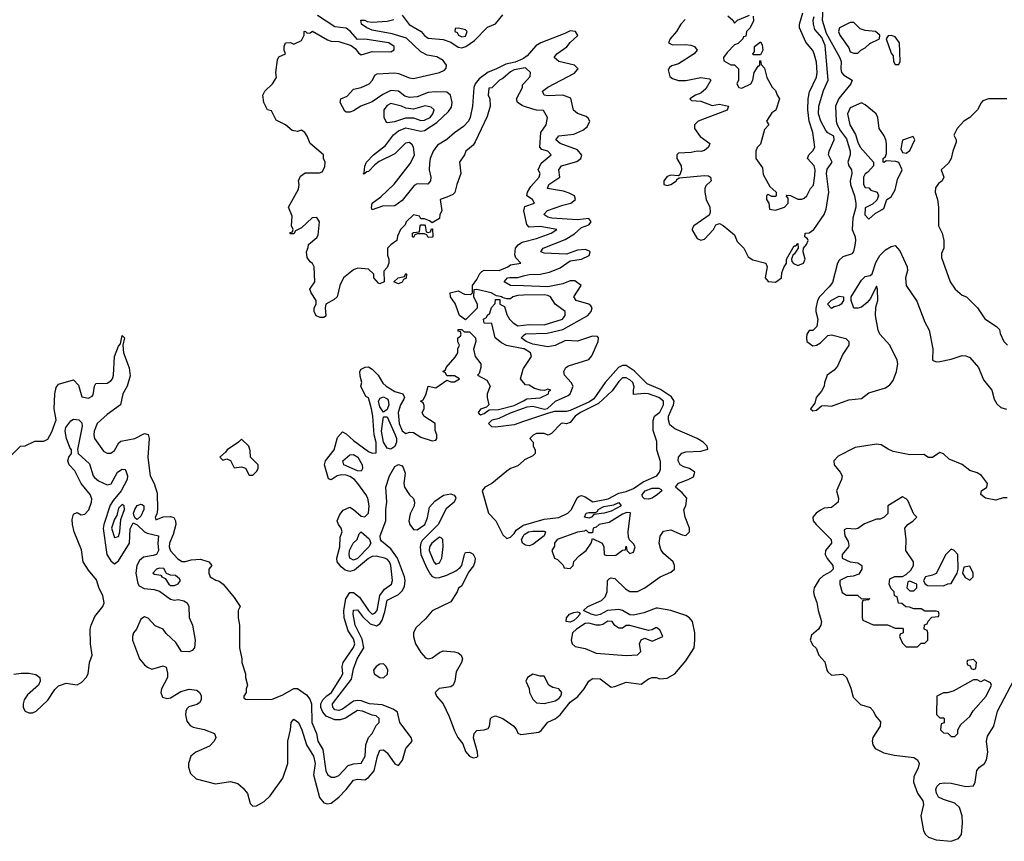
# Model space of a CAD drawing. Header units: inches. Extents: x 2601469 to 2753575, y 449403 to 582909.
# Tile 83 of 256: x 2667301 to 2672575, y 463813 to 468213. Entities that reach past the tile are written whole.
import ezdxf

# ---------------------------------------------------------------- set-up
doc = ezdxf.new("R2010")
doc.units = ezdxf.units.IN
doc.header["$MEASUREMENT"] = 0
doc.layers.add('C6466', color=7, linetype='Continuous')
doc.layers.add('C6476', color=7, linetype='Continuous')

msp = doc.modelspace()

# ---------------------------------------------------------------- linework, layer by layer
at = {"layer": 'C6466', "color": 4}
for points, elevation in [([(2670000, 467953.4), (2669950, 467944), (2669930, 467934), (2669890, 467899), (2669872, 467890), (2669830, 467848), (2669814, 467846), (2669811.3, 467810), (2669818.8, 467790), (2669820.7, 467750), (2669805.2, 467694.8), (2669741.4, 467558.6), (2669730, 467542), (2669691, 467509), (2669684.7, 467490), (2669658, 467450), (2669664.7, 467390), (2669642, 467330), (2669632, 467288), (2669622, 467278), (2669590, 467262), (2669554, 467250), (2669562, 467190), (2669551.3, 467170), (2669550.9, 467149.1), (2669510, 467126), (2669496.4, 467136.4), (2669470, 467146), (2669450, 467146), (2669442, 467162), (2669410, 467168), (2669372, 467130), (2669366, 467114), (2669342, 467090), (2669325.4, 467054.6), (2669322, 467030), (2669292, 467010), (2669272, 466990), (2669271.6, 466951.6), (2669278, 466930), (2669278, 466910), (2669270, 466886), (2669252.7, 466867.3), (2669254, 466810), (2669230, 466798), (2669223.1, 466803.1), (2669198, 466830), (2669198, 466850), (2669170, 466878), (2669110, 466882), (2669090, 466874), (2669036, 466830), (2669016, 466790), (2669002, 466730), (2668985.4, 466714.6), (2668942, 466690), (2668938, 466670), (2668942, 466630), (2668936.9, 466623.1), (2668930, 466618), (2668910, 466618), (2668890, 466628), (2668878, 466650), (2668878, 466670), (2668888.7, 466690), (2668888.7, 466710), (2668862, 466750), (2668855.3, 466770), (2668882, 466810), (2668879, 466890), (2668870, 466908), (2668856.4, 466916.4), (2668840.4, 466940.4), (2668838, 466970), (2668847.3, 466992.7), (2668848, 467010), (2668892.9, 467047.1), (2668900.2, 467059.8), (2668908, 467130), (2668893.2, 467153.2), (2668867.1, 467152.9), (2668810, 467098), (2668778, 467082), (2668770, 467066), (2668750, 467066), (2668750, 467074), (2668762, 467078), (2668766, 467090), (2668758, 467110), (2668760.4, 467160.4), (2668742, 467210), (2668794, 467306), (2668799, 467330), (2668794, 467350), (2668805.2, 467374.8), (2668830, 467394), (2668907.3, 467392.7), (2668922, 467398), (2668935.3, 467424.7), (2668938, 467450), (2668928, 467470), (2668928, 467490), (2668858, 467550), (2668842, 467590), (2668828, 467610), (2668810, 467622), (2668790, 467615.3), (2668760.4, 467620.4), (2668726, 467650), (2668675.3, 467675.3), (2668650, 467726), (2668628, 467730), (2668608.7, 467770), (2668604, 467810), (2668615.3, 467830), (2668655.3, 467870), (2668676.4, 467903.6), (2668674, 467930), (2668682, 467998), (2668690, 468014), (2668726, 468030), (2668718, 468050), (2668718, 468070), (2668726, 468090), (2668751.3, 468091.3), (2668770, 468082), (2668810, 468102), (2668826, 468130), (2668826, 468150), (2668830, 468152), (2668842, 468142), (2668856.4, 468143.6), (2668870, 468151.3), (2668950, 468104.7), (2668970, 468098), (2669010, 468096), (2669076, 468076), (2669098.8, 468058.8), (2669115.3, 468035.3), (2669130, 468026), (2669190, 468042.8), (2669290, 468042), (2669307.3, 468052.7), (2669308, 468070), (2669278, 468090), (2669150.9, 468109.1), (2669110, 468108), (2669073.2, 468150), (2669050, 468168.7), (2668990, 468175.3), (2668896.5, 468236.5)], 8), ([(2669350, 468237.3), (2669388.1, 468188.1), (2669451, 468151), (2669470, 468128), (2669490, 468113.7), (2669570, 468108), (2669610, 468092.6), (2669650, 468066.3), (2669670, 468062.3), (2669690.8, 468069.2), (2669737.2, 468102.8), (2669806.8, 468173.2), (2669850, 468190.6), (2669890, 468238.8)], 4), ([(2670000, 468006.3), (2669996.3, 468003.7), (2669954.5, 467985.5), (2669905, 467975), (2669852, 467948), (2669810, 467932.9), (2669762.8, 467897.2), (2669740.6, 467870), (2669733.8, 467850), (2669726.7, 467750), (2669714.9, 467690), (2669704.9, 467670), (2669678.1, 467641.9), (2669630, 467608.3), (2669590, 467571.1), (2669538.5, 467541.5), (2669516.5, 467510), (2669500.9, 467470), (2669496.2, 467443.8), (2669495.2, 467410), (2669503.1, 467370), (2669502.4, 467350), (2669486.7, 467333.3), (2669430, 467334.7), (2669414, 467326), (2669350, 467245.1), (2669310, 467216), (2669244.9, 467215.1), (2669190, 467195.3), (2669185.4, 467205.4), (2669190, 467230.4), (2669235.2, 467264.8), (2669308, 467332), (2669394.7, 467445.3), (2669415.8, 467490), (2669411, 467530), (2669403.9, 467543.9), (2669390, 467556.4), (2669367.6, 467552.4), (2669310, 467495.8), (2669226.8, 467453.2), (2669203.6, 467436.4), (2669170, 467400.9), (2669161.1, 467398.9), (2669145.2, 467385.2), (2669142, 467390), (2669146, 467394), (2669149.6, 467429.6), (2669158.4, 467450), (2669195.6, 467490), (2669260.7, 467539.3), (2669303.4, 467596.6), (2669330, 467618.5), (2669370, 467634), (2669450, 467616), (2669470, 467619.5), (2669536.4, 467663.6), (2669598.3, 467721.7), (2669614.3, 467745.7), (2669618, 467770), (2669608.7, 467808.7), (2669590, 467825.1), (2669530, 467827.2), (2669490, 467823.9), (2669430, 467800.8), (2669390, 467796.1), (2669364.6, 467804.6), (2669330, 467829.7), (2669290, 467833.5), (2669246.7, 467813.3), (2669190, 467773.7), (2669129.1, 467750.9), (2669090, 467725.1), (2669070, 467718.7), (2669050, 467718), (2669042.7, 467722.7), (2669017.2, 467770), (2669022, 467790), (2669055.4, 467804.6), (2669090, 467841), (2669130, 467850.4), (2669172.7, 467870), (2669191.1, 467888.9), (2669203.6, 467916.4), (2669216.2, 467923.8), (2669310, 467927.9), (2669330, 467924.7), (2669390, 467901.5), (2669410, 467899), (2669549.2, 467930), (2669576.5, 467943.5), (2669586.3, 467953.7), (2669588.2, 467970), (2669570, 467995.1), (2669535.3, 468015.3), (2669484, 468024), (2669450, 468040.4), (2669373.9, 468113.9), (2669297.2, 468137.2), (2669190, 468156.9), (2669161.2, 468170), (2669132.7, 468190), (2669129.4, 468210.6), (2669149.6, 468210.4), (2669163.1, 468203.1), (2669190, 468200.3), (2669270, 468205.3), (2669305.2, 468214.8)], 4), ([(2670000, 467750.9), (2669993.2, 467753.2), (2669968, 467770), (2669962, 467790), (2669994, 467850), (2669995.3, 467864.7), (2670000, 467870)], 8), ([(2670000, 466737.8), (2669970, 466737), (2669942, 466730), (2669930, 466718), (2669910, 466718), (2669886, 466726), (2669886, 466730), (2669855.3, 466735.3), (2669826, 466750), (2669750, 466768), (2669734, 466766), (2669732, 466730), (2669751.6, 466691.6), (2669751.6, 466668.4), (2669690, 466606), (2669658, 466630), (2669634, 466694), (2669608.7, 466730), (2669608, 466750), (2669650, 466762), (2669683.6, 466743.6), (2669718, 466742), (2669726, 466750), (2669726, 466790), (2669750, 466822), (2669765.2, 466854.8), (2669776, 466864), (2669790, 466871.3), (2669870, 466870.7), (2669915.3, 466890), (2669930, 466901), (2669986, 466910), (2669958, 466938), (2669954, 466954), (2669957.2, 466990), (2669971.8, 467008.2), (2669990, 467020.7), (2670000, 467023.2)], 8), ([(2670000, 466787.4), (2669930, 466789.8), (2669896, 466810), (2669914, 466830), (2669926.9, 466833.1), (2669970, 466832.8), (2670000, 466840.9)], 4), ([(2670000, 466450.8), (2669909.3, 466469.3), (2669882, 466482), (2669848, 466510), (2669830, 466586), (2669790, 466588), (2669786, 466610), (2669802, 466618), (2669806, 466630), (2669819, 466641), (2669828.4, 466671.6), (2669847.3, 466692.7), (2669850, 466714), (2669874, 466714), (2669874, 466690), (2669898, 466678), (2669910, 466634), (2669924.7, 466610), (2669944.7, 466590), (2669970, 466574), (2670000, 466577.2)], 8), ([(2667250, 465874), (2667306, 465930), (2667330, 465932), (2667383.1, 465956.9), (2667430, 465956), (2667452.7, 465967.3), (2667473.8, 466006.2), (2667497, 466070), (2667486, 466130), (2667489.3, 466210), (2667496, 466244), (2667510, 466261), (2667590, 466284.7), (2667616.4, 466256.4), (2667634.4, 466194.4), (2667670, 466187.2), (2667690, 466197.3), (2667695.1, 466204.9), (2667702.7, 466250), (2667710, 466264.7), (2667770, 466266), (2667790, 466279.3), (2667798, 466290), (2667803, 466310), (2667809.6, 466410), (2667830, 466464.7), (2667842, 466478), (2667850, 466522), (2667862, 466510), (2667854, 466470), (2667858, 466430), (2667888.5, 466348.5), (2667894, 466306), (2667876.4, 466250), (2667853.4, 466210), (2667842, 466150), (2667770, 466099.6), (2667716.3, 466050), (2667700.5, 466010), (2667698, 465990), (2667702, 465970), (2667750, 465902), (2667770, 465892), (2667790, 465891.3), (2667810, 465906), (2667832.7, 465947.3), (2667843.7, 465956.3), (2667918, 465970), (2667970, 465998), (2667990, 465991.3), (2667994, 465970), (2667988.5, 465868.5), (2668001, 465770), (2668021, 465730), (2668038.5, 465678.5), (2668038.8, 465590), (2668035.3, 465564.7), (2668027.3, 465550), (2668030, 465534), (2668069.2, 465550.8), (2668110, 465553.4), (2668127.7, 465547.7), (2668136.3, 465530), (2668137.1, 465510), (2668123.7, 465456.3), (2668103.8, 465410), (2668102.4, 465390), (2668108.8, 465368.8), (2668147.1, 465327.1), (2668170, 465312), (2668190, 465311.3), (2668220.2, 465319.8), (2668270, 465324.7), (2668314, 465310), (2668331, 465290), (2668314, 465270), (2668314, 465250), (2668322, 465230), (2668351.1, 465211.1), (2668370, 465206), (2668390.6, 465190.6), (2668450, 465118.8), (2668482, 465070), (2668471.6, 465048.4), (2668471.3, 465010), (2668478, 464970), (2668478, 464850), (2668491.3, 464790), (2668491.3, 464770), (2668510.9, 464710.9), (2668511.3, 464690), (2668522, 464650), (2668514, 464630), (2668514, 464610), (2668502, 464590), (2668502, 464582), (2668510, 464574), (2668650, 464572), (2668710, 464598), (2668770, 464631.3), (2668790, 464631.3), (2668838, 464598), (2668855.3, 464575.3), (2668864.7, 464550), (2668865.5, 464450), (2668890.7, 464390), (2668899.1, 464350), (2668924.4, 464304.4), (2668940.5, 464190), (2668950, 464171), (2668970, 464156), (2668990, 464156), (2669010, 464166), (2669060.9, 464219.1), (2669090, 464227.3), (2669130, 464231.3), (2669152.3, 464270), (2669156, 464330), (2669169, 464370), (2669188.7, 464390), (2669210, 464434), (2669226, 464450), (2669226, 464470), (2669210, 464486), (2669190, 464488), (2669138, 464510), (2669110, 464514.5), (2669047.1, 464472.9), (2669017.1, 464462.9), (2668990, 464462.9), (2668942.7, 464482.7), (2668924.8, 464504.8), (2668915.1, 464530), (2668915.1, 464550), (2668925.2, 464570), (2668947, 464593), (2668971.5, 464610), (2669022, 464690), (2669031.6, 464710), (2669029.4, 464750), (2669034.5, 464770), (2669090, 464850.8), (2669096.9, 464870), (2669090, 464897), (2669060.6, 464940.6), (2669039.8, 465010), (2669036.8, 465050), (2669048.2, 465111.8), (2669070, 465144.9), (2669090, 465146), (2669120.7, 465120.7), (2669170, 465048.7), (2669190, 465030.4), (2669204.4, 465035.6), (2669216.4, 465050), (2669229.8, 465130.3), (2669256.3, 465163.7), (2669292.7, 465190), (2669298, 465210), (2669289.5, 465290), (2669282, 465310), (2669270, 465323.7), (2669255.3, 465330), (2669210, 465340.7), (2669190, 465338), (2669170, 465327.6), (2669094.8, 465265.2), (2669070, 465257.4), (2669044.6, 465264.6), (2669022.8, 465282.8), (2669001.2, 465310), (2668999.3, 465330), (2669016.2, 465390), (2669017.2, 465442.8), (2669029, 465470), (2669024, 465490), (2669009.3, 465509.3), (2669002.7, 465530), (2669015.9, 465564.1), (2669034, 465586), (2669070, 465602.8), (2669090, 465591), (2669130, 465554.8), (2669150, 465551), (2669169, 465570), (2669174, 465610), (2669166, 465650), (2669155.1, 465670), (2669111.8, 465730), (2669094, 465750), (2669070, 465767.3), (2669050, 465774), (2669024.6, 465775.4), (2669001, 465770), (2668970, 465749), (2668954.6, 465754.6), (2668934.7, 465830), (2668939.7, 465850), (2668985.6, 465910), (2669004.4, 465975.6), (2669030, 466006), (2669050, 465996), (2669090, 465960.5), (2669170, 465901), (2669190, 465891.3), (2669210, 465894), (2669211.2, 465948.8), (2669200.5, 465990), (2669192.8, 466090), (2669185.2, 466130), (2669170, 466188), (2669155.3, 466195.3), (2669128, 466250), (2669134, 466270), (2669124.7, 466304.7), (2669124, 466330), (2669130, 466342), (2669152, 466352), (2669170, 466354), (2669190, 466342), (2669221, 466310), (2669246.8, 466266.8), (2669264.7, 466250), (2669310, 466222.8), (2669354, 466210), (2669362, 466190), (2669359.6, 466180.4), (2669342, 466150), (2669328.5, 466110), (2669334, 466050), (2669350, 466011.3), (2669370, 465998), (2669390, 466004.7), (2669410, 466002), (2669450, 465978), (2669510, 465958), (2669530, 465962), (2669535.3, 465970), (2669535.3, 465990), (2669527.3, 466012.7), (2669526, 466050), (2669466, 466090), (2669458, 466110), (2669468, 466130), (2669467.3, 466147.3), (2669462, 466162), (2669448, 466170), (2669462, 466178), (2669476.4, 466203.6), (2669489.2, 466250.8), (2669530, 466242), (2669590, 466282), (2669610, 466274), (2669630, 466274), (2669658, 466290), (2669630, 466306), (2669590, 466306), (2669582, 466322), (2669568, 466330), (2669582, 466338), (2669586, 466350), (2669634, 466406), (2669648, 466430), (2669648.7, 466451.3), (2669658, 466470), (2669648.4, 466488.4), (2669648, 466510), (2669662, 466518), (2669666, 466530), (2669662, 466542), (2669650, 466546), (2669650, 466554), (2669670, 466554), (2669682, 466542), (2669710, 466542), (2669742, 466510), (2669744.7, 466490), (2669731.6, 466448.4), (2669741, 466410), (2669772, 466370), (2669772, 466350), (2669762, 466318), (2669754, 466310), (2669803.6, 466283.6), (2669822, 466250), (2669804.7, 466210), (2669804.7, 466190), (2669814, 466150), (2669802, 466138), (2669770, 466128), (2669758, 466110), (2669762, 466102), (2669770, 466098), (2669790, 466104), (2669815.3, 466124.7), (2669866.2, 466126.2), (2669950, 466146.5), (2670000, 466172.6)], 8), ([(2670000, 466500.4), (2669986.6, 466510), (2670000, 466521.6)], 4), ([(2670000, 466270.3), (2669984, 466290), (2669998, 466342), (2670000, 466345.1)], 8), ([(2670000, 466061), (2669950, 466044), (2669850, 466031.1), (2669830, 466033.3), (2669811.6, 466050), (2669832.3, 466070), (2669870, 466080.2), (2669930, 466108.6), (2670000, 466133.7)], 4), ([(2667270, 464707.7), (2667310, 464713), (2667353, 464713), (2667387.3, 464707.3), (2667410, 464691.3), (2667411, 464670), (2667402.8, 464650), (2667342.8, 464597.2), (2667324.9, 464570), (2667319.1, 464550), (2667319.1, 464530), (2667330, 464511), (2667350, 464500.7), (2667370, 464500.7), (2667390, 464510.7), (2667451.7, 464568.3), (2667490, 464626), (2667510, 464646), (2667550, 464661), (2667610, 464652), (2667634.6, 464665.4), (2667658, 464690), (2667668, 464710), (2667676, 464770), (2667689.5, 464810), (2667681.3, 464870), (2667679.6, 464950), (2667683.6, 464970), (2667703.3, 465016.7), (2667747.3, 465070), (2667753.3, 465090), (2667746.6, 465130), (2667727.7, 465167.7), (2667713, 465213), (2667670, 465265.1), (2667641.7, 465310), (2667633.3, 465373.3), (2667593, 465470), (2667583.5, 465510), (2667582.6, 465537.4), (2667590, 465566), (2667610, 465574), (2667630, 465562), (2667650, 465564.9), (2667671, 465589), (2667686.6, 465630), (2667687.9, 465647.9), (2667678.7, 465670), (2667629.8, 465729.8), (2667597.5, 465797.5), (2667566, 465830), (2667559, 465850), (2667565.2, 465870), (2667579, 465890), (2667579, 465910), (2667570, 465922), (2667551.3, 465970), (2667545.1, 466010), (2667548.2, 466030), (2667574.9, 466065.1), (2667590, 466073.4), (2667618, 466070), (2667634.6, 466054.6), (2667636.4, 466036.4), (2667610.7, 465910.7), (2667614, 465890), (2667675.2, 465835.3), (2667695.8, 465770), (2667702.2, 465762.2), (2667723.4, 465743.4), (2667770, 465721.7), (2667792.2, 465727.8), (2667825.4, 465790), (2667850, 465806), (2667864, 465804), (2667870, 465798), (2667879.3, 465770), (2667876.4, 465750), (2667844.9, 465690), (2667801.6, 465638.4), (2667786.7, 465613.3), (2667752, 465510), (2667749.2, 465489.2), (2667768.3, 465348.3), (2667790, 465314.9), (2667810, 465299.3), (2667830, 465315.5), (2667889.7, 465410), (2667893.7, 465486.3), (2667910, 465518), (2667930, 465508.2), (2667970, 465470.4), (2667983.4, 465463.4), (2668044.7, 465450), (2668041.1, 465410), (2668045.7, 465370), (2668034.9, 465350), (2668016.9, 465343.1), (2667964.4, 465335.6), (2667942.3, 465317.7), (2667929.2, 465290.8), (2667922.7, 465250), (2667933.7, 465193.7), (2667941.6, 465181.6), (2667967.8, 465167.8), (2668022, 465162), (2668050, 465152), (2668110, 465110.3), (2668130, 465104.9), (2668150, 465108.5), (2668180.9, 465100.9), (2668198.8, 465090), (2668208, 465070), (2668210, 465012), (2668226.7, 464970), (2668241, 464890), (2668238, 464850), (2668225.4, 464834.6), (2668210, 464828.7), (2668168, 464830), (2668138.4, 464878.4), (2668085.6, 464925.6), (2668070, 464949), (2668027.6, 464967.6), (2667990, 465009), (2667970, 465016), (2667950, 465002), (2667926.8, 464950), (2667910.6, 464929.4), (2667904.9, 464910), (2667906, 464890), (2667943, 464790), (2667970, 464758), (2667985.1, 464745.1), (2668010, 464735.8), (2668070, 464753.4), (2668085.2, 464745.2), (2668093.4, 464713.4), (2668092.2, 464690), (2668061.6, 464630), (2668057.1, 464610), (2668065.5, 464585.5), (2668090, 464577.1), (2668110, 464581.6), (2668165.3, 464614.7), (2668210, 464628.5), (2668250, 464623), (2668264.9, 464610), (2668274, 464594), (2668273.4, 464570), (2668265.1, 464554.9), (2668250, 464545.1), (2668206.5, 464533.5), (2668197, 464523), (2668190.4, 464510), (2668188.7, 464490), (2668196.1, 464456.1), (2668213.7, 464433.7), (2668230, 464423.8), (2668290, 464412.7), (2668344.7, 464390), (2668351.3, 464370), (2668342.8, 464350), (2668317.7, 464322.3), (2668244.7, 464290), (2668218, 464270), (2668204.7, 464230), (2668204.7, 464210), (2668216.9, 464176.9), (2668247.5, 464147.5), (2668350, 464121.6), (2668430, 464133), (2668470, 464122.4), (2668498.6, 464098.6), (2668521.6, 464070), (2668535.3, 464015.3), (2668550, 464001), (2668570, 464002.8), (2668610, 464026.8), (2668643.2, 464056.8), (2668710, 464151), (2668738, 464230), (2668736.9, 464350), (2668751.8, 464410), (2668756, 464450), (2668770, 464466.8), (2668794.4, 464450), (2668813.4, 464410), (2668837.4, 464330), (2668875.2, 464270), (2668883.6, 464230), (2668876, 464170), (2668907.3, 464047.3), (2668930, 464018.8), (2668950, 464014), (2668970, 464017.3), (2669010, 464050.4), (2669049.6, 464090), (2669090, 464140.4), (2669110, 464146.4), (2669150, 464142), (2669170, 464154.9), (2669199.7, 464190), (2669217.7, 464270), (2669230, 464300.7), (2669250, 464303.8), (2669270, 464286.4), (2669310, 464227.3), (2669330, 464218.4), (2669351.9, 464248.1), (2669369.8, 464310.2), (2669404.2, 464350), (2669398.9, 464370), (2669336.8, 464450), (2669324.6, 464504.6), (2669301.1, 464521.1), (2669243.6, 464543.6), (2669175.3, 464550), (2669130, 464565.6), (2669110, 464567), (2669090, 464563.5), (2669030, 464521.4), (2669010, 464513.5), (2668990, 464517.4), (2668983.6, 464523.6), (2668978.3, 464530), (2668976.4, 464550), (2669078.2, 464681.8), (2669090, 464736), (2669108.5, 464790), (2669144.4, 464850), (2669136.3, 464896.3), (2669098.9, 464970), (2669088, 465030), (2669090, 465050.7), (2669110, 465052.7), (2669137.5, 465017.5), (2669178.7, 464978.7), (2669212.7, 464967.3), (2669230, 464978), (2669242.5, 464997.5), (2669257.4, 465042.6), (2669270, 465104.9), (2669330, 465135.3), (2669350, 465154.9), (2669362, 465178), (2669366, 465210), (2669362.7, 465230), (2669325.3, 465330), (2669290, 465378.7), (2669240.1, 465420.1), (2669234, 465430), (2669231.6, 465450), (2669262.6, 465530), (2669262.3, 465590), (2669268.2, 465630), (2669262.9, 465710), (2669283, 465770), (2669310, 465820.5), (2669330, 465830.6), (2669350, 465824), (2669356, 465816), (2669365.3, 465785.3), (2669359.5, 465730), (2669363.1, 465710), (2669388.5, 465668.5), (2669411.1, 465648.9), (2669416, 465630), (2669414, 465610), (2669392.7, 465567.3), (2669384.9, 465530), (2669390.4, 465510), (2669410, 465483.8), (2669430, 465481.6), (2669471, 465509), (2669485.4, 465545.4), (2669496.5, 465603.5), (2669524.5, 465635.5), (2669572.3, 465667.7), (2669610, 465674), (2669627.7, 465667.7), (2669636.1, 465656.1), (2669638, 465650), (2669627.7, 465630), (2669586.1, 465593.9), (2669542.3, 465510), (2669456.3, 465423.7), (2669450.3, 465410), (2669446.3, 465390), (2669450.2, 465350), (2669479.6, 465279.6), (2669501.5, 465241.5), (2669510, 465232.2), (2669530, 465224.4), (2669550, 465226), (2669590, 465239.3), (2669637.4, 465262.6), (2669661.3, 465278.7), (2669669.7, 465290.3), (2669683.6, 465350), (2669690, 465359.1), (2669710, 465361.6), (2669718, 465358), (2669730.3, 465350.3), (2669740.3, 465330), (2669739.5, 465310), (2669732, 465288), (2669706.2, 465253.8), (2669670, 465182), (2669651.1, 465168.9), (2669644.7, 465150), (2669610, 465095.3), (2669510, 465047.6), (2669474.6, 465005.4), (2669423.6, 464956.4), (2669411.5, 464930), (2669410.3, 464910), (2669421.3, 464870), (2669450, 464824), (2669475.5, 464795.5), (2669490, 464790.6), (2669510, 464794.9), (2669550, 464824.4), (2669570, 464833.7), (2669630, 464828.5), (2669650, 464822.4), (2669665.5, 464810), (2669673, 464790), (2669668.2, 464770), (2669638.9, 464721.1), (2669631.8, 464670), (2669623, 464650), (2669610, 464641.3), (2669548.2, 464631.8), (2669526.7, 464610), (2669534.4, 464590), (2669570.2, 464550), (2669602, 464482), (2669630, 464405.5), (2669649, 464370), (2669675.1, 464335.1), (2669690, 464293.4), (2669710, 464269), (2669730, 464259.5), (2669750, 464263.8), (2669754.7, 464270), (2669754.3, 464290), (2669732.1, 464367.9), (2669736, 464390), (2669750, 464406.8), (2669790, 464410.8), (2669810, 464418), (2669817.2, 464430), (2669824, 464470), (2669830, 464478), (2669850, 464484.7), (2669890, 464471.3), (2669947.3, 464430), (2669962.8, 464410), (2669970, 464392), (2669986, 464386), (2670000, 464387.8)], 4), ([(2670000, 465851.5), (2669970, 465824), (2669930.9, 465809.1), (2669910, 465795.3), (2669830.6, 465729.4), (2669792, 465710), (2669778, 465690), (2669812, 465570), (2669852, 465530), (2669890, 465454), (2669910, 465434), (2669930, 465442), (2669950, 465462), (2669960.1, 465479.9), (2669995.8, 465504.2), (2670000, 465505.4)], 8), ([(2670000, 465406.2), (2669994.7, 465410), (2669989.8, 465430), (2670000, 465449.1)], 4)]:
    msp.add_lwpolyline(points, dxfattribs=dict(at, elevation=elevation))
for points, elevation in [([(2669652, 468168), (2669634, 468166), (2669632, 468150), (2669644, 468144), (2669651.3, 468130), (2669670, 468120.7), (2669690, 468126), (2669699, 468150), (2669690, 468159)], 8), ([(2669290, 467764), (2669270, 467754), (2669251.3, 467730), (2669251.6, 467691.6), (2669264.7, 467664.7), (2669270, 467662), (2669310, 467668), (2669370, 467688), (2669410, 467687.3), (2669450, 467674), (2669470, 467675.5), (2669499.5, 467690), (2669515.1, 467710), (2669522, 467730), (2669504.7, 467744.7), (2669472.5, 467752.5), (2669410, 467734), (2669370, 467739), (2669346, 467750)], 8), ([(2669490, 467074), (2669502, 467078), (2669507.3, 467092.7), (2669512.7, 467092.7), (2669514, 467050), (2669510, 467048), (2669490, 467046), (2669482, 467062), (2669470, 467066), (2669430, 467066), (2669418, 467062), (2669410, 467046), (2669406, 467050), (2669406, 467070), (2669410, 467074), (2669442, 467078), (2669446, 467110), (2669450, 467114), (2669470, 467114), (2669474, 467110), (2669478, 467078)], 8), ([(2669330, 466798), (2669306, 466810), (2669328.7, 466831.3), (2669362, 466838), (2669370, 466854), (2669374, 466850), (2669371.6, 466828.4), (2669358, 466822), (2669350, 466808)], 8), ([(2669250, 466112.3), (2669230, 466140.5), (2669223.2, 466170), (2669233, 466187), (2669250, 466193.4), (2669270, 466182.6), (2669275, 466175), (2669279.2, 466150), (2669270, 466125.2)], 4), ([(2669290, 465913), (2669270, 465918), (2669249.9, 465949.9), (2669239.8, 466010), (2669250, 466086), (2669270, 466087.3), (2669313, 465990), (2669319.7, 465970), (2669319.2, 465950), (2669310, 465927.3)], 4), ([(2668490, 465966), (2668474, 465950), (2668412, 465910), (2668403.6, 465896.4), (2668374, 465870), (2668390, 465854), (2668410, 465862), (2668430, 465852), (2668450, 465814), (2668490, 465818), (2668511.3, 465811.3), (2668530, 465774), (2668550, 465774), (2668570, 465794), (2668578, 465810), (2668578, 465830), (2668538, 465870), (2668536.4, 465903.6), (2668528, 465930)], 12), ([(2669130, 465796), (2669110, 465798), (2669037.2, 465830), (2669032.3, 465850), (2669070, 465883), (2669090, 465884.4), (2669112, 465870), (2669136.5, 465830), (2669138.4, 465810)], 4), ([(2667850, 465617), (2667830, 465597.2), (2667821.6, 465558.4), (2667810, 465539), (2667794, 465490), (2667810, 465441), (2667830, 465444.7), (2667837, 465470), (2667843.7, 465536.3), (2667862, 465590), (2667861.2, 465610)], 8), ([(2667930, 465537.2), (2667921.5, 465541.5), (2667914.5, 465554.5), (2667911.8, 465570), (2667918, 465590), (2667930, 465612.4), (2667950, 465619.3), (2667957.3, 465617.3), (2667966.8, 465610), (2667966.4, 465590), (2667950, 465555.1)], 4), ([(2669090, 465319.7), (2669070, 465329.4), (2669066.2, 465350), (2669068.7, 465370), (2669087.8, 465410), (2669109.5, 465430), (2669120.2, 465459.8), (2669130, 465470.7), (2669173.4, 465433.4), (2669182.4, 465410), (2669172.2, 465390), (2669110, 465328.4)], 4), ([(2669550, 465441.2), (2669508.7, 465410), (2669497.1, 465390), (2669494.9, 465370), (2669519.1, 465310), (2669530, 465297.3), (2669550, 465304), (2669562.7, 465330), (2669569.3, 465390), (2669568.7, 465430), (2669559.3, 465439.3)], 8), ([(2668050, 465275.3), (2668034, 465270), (2668014, 465250), (2668023.6, 465243.6), (2668058, 465238), (2668062, 465230), (2668079.8, 465219.8), (2668101, 465190), (2668110, 465184), (2668130, 465182.8), (2668150, 465192), (2668162, 465210), (2668158, 465218), (2668136.5, 465236.5), (2668110, 465238), (2668087.3, 465247.3), (2668073.6, 465273.6)], 8), ([(2669250, 464762.9), (2669230, 464761.6), (2669210, 464749.4), (2669196.4, 464730), (2669199.3, 464710), (2669230, 464690.4), (2669250, 464688.5), (2669272.3, 464707.7), (2669273, 464730), (2669264.5, 464750)], 4)]:
    msp.add_lwpolyline(points, close=True, dxfattribs=dict(at, elevation=elevation))
at = {"layer": 'C6476', "color": 4}
for points, elevation in [([(2670865.7, 468214.3), (2670842, 468190), (2670819.1, 468150), (2670784.9, 468110), (2670777.3, 468090), (2670798.8, 468078.8), (2670870, 468081.1), (2670896.9, 468076.9), (2670916, 468070), (2670931, 468050), (2670913.4, 468030), (2670830, 467976.3), (2670794.4, 467965.6), (2670782.4, 467957.6), (2670774.4, 467945.6), (2670783.8, 467910), (2670797.7, 467897.7), (2670830, 467887), (2670870, 467887.2), (2670950, 467904), (2670996.7, 467896.7), (2671002.8, 467890), (2670976.2, 467843.8), (2670950, 467820.7), (2670921, 467810), (2670891.3, 467790), (2670900.7, 467780.7), (2670950, 467777.1), (2671010, 467753), (2671050, 467761.6), (2671098, 467750), (2671090, 467729.6), (2670936, 467670), (2670916, 467650), (2670916, 467630), (2670947.1, 467587.1), (2670998.8, 467550), (2670990.6, 467530), (2670970, 467512.7), (2670950, 467507), (2670930, 467509.4), (2670897.6, 467502.4), (2670830, 467499.3), (2670820.7, 467490), (2670820.7, 467470), (2670844, 467430), (2670846.8, 467410), (2670836.9, 467383.1), (2670830, 467378), (2670790, 467381.2), (2670770, 467372.7), (2670751, 467350), (2670752, 467330), (2670770, 467326), (2670790, 467331), (2670819, 467350), (2670822, 467358), (2670833.6, 467366.4), (2670970, 467379.1), (2670990, 467377.3), (2671001, 467370), (2671006, 467350), (2670976.9, 467323.1), (2670971, 467309), (2670970.8, 467290), (2670978.8, 467250), (2670997.3, 467210), (2670999.1, 467180.9), (2670994.4, 467165.6), (2670912, 467110), (2670902, 467090), (2670930, 467042), (2670950, 467032), (2670970, 467038), (2671018, 467090), (2671030, 467114), (2671050, 467122), (2671070, 467111.3), (2671130, 467062), (2671144.9, 467024.9), (2671181, 466990), (2671202.8, 466942.8), (2671227.9, 466927.9), (2671298, 466910), (2671304.9, 466890), (2671294.8, 466830), (2671310.7, 466810.7), (2671350, 466807.7), (2671381.2, 466830), (2671383.2, 466856.8), (2671393.6, 466886.4), (2671408.7, 466910), (2671408, 466930), (2671450, 467002), (2671458, 467002), (2671470, 467014), (2671472, 466990), (2671450, 466958), (2671443.6, 466956.4), (2671436, 466930), (2671438, 466918), (2671446.8, 466906.8), (2671470, 466897.3), (2671499.3, 466910), (2671509.5, 466930), (2671498, 466970), (2671499, 466990), (2671516, 467010), (2671524, 467030), (2671520.4, 467040.4), (2671506, 467050), (2671508, 467070), (2671530, 467071.3), (2671555.3, 467090), (2671610, 467170.7), (2671620.9, 467199.1), (2671635.3, 467290), (2671622.7, 467390), (2671627, 467413), (2671652.7, 467450), (2671634.5, 467490), (2671637.6, 467510), (2671663.7, 467570), (2671662, 467590), (2671630, 467606.6), (2671620.1, 467620.1), (2671593.3, 467670), (2671580.3, 467710), (2671581.4, 467750), (2671606, 467834), (2671632.3, 467890), (2671614.9, 468074.9), (2671598, 468118), (2671561.3, 468161.3), (2671553.6, 468190), (2671552, 468210), (2671557, 468230)], 4), ([(2671230, 468232), (2671232, 468208), (2671214, 468170), (2671194, 468150), (2671190, 468126), (2671178, 468122), (2671174, 468110), (2671150, 468086), (2671130, 468078), (2671090, 468038), (2671072, 468010), (2671072.7, 467992.7), (2671110, 467972), (2671130.9, 467970.9), (2671152, 467950), (2671152, 467890), (2671142, 467870), (2671154, 467850), (2671170, 467846), (2671218, 467870), (2671228, 467890), (2671235.3, 467930), (2671256.4, 467963.6), (2671266, 467970), (2671266, 467990), (2671270, 467994), (2671272.7, 467972.7), (2671290, 467954), (2671303.5, 467903.5), (2671331.6, 467851.6), (2671350, 467834), (2671358, 467810), (2671371, 467790), (2671350.9, 467729.1), (2671330, 467715.3), (2671302, 467670), (2671314, 467650), (2671290, 467626), (2671270, 467546), (2671251.6, 467528.4), (2671244.7, 467510), (2671244.7, 467470), (2671279.6, 467419.6), (2671283.6, 467383.6), (2671319.6, 467319.6), (2671354, 467290), (2671354, 467270), (2671350, 467266), (2671330, 467266), (2671310, 467278), (2671302, 467270), (2671302, 467250), (2671314, 467230), (2671318, 467198), (2671350, 467194), (2671398, 467210), (2671418, 467230), (2671418, 467258), (2671406, 467270), (2671410, 467274), (2671430, 467272), (2671470, 467251.3), (2671490, 467251.3), (2671503.1, 467256.9), (2671518, 467270), (2671538, 467310), (2671553.2, 467326.8), (2671560.2, 467379.8), (2671562.7, 467410), (2671556, 467430), (2671522, 467470), (2671528.7, 467490), (2671550, 467511), (2671560.9, 467530), (2671549.2, 467610), (2671529.2, 467670), (2671523.7, 467730), (2671525.2, 467790), (2671532.5, 467827.5), (2671570, 467904.7), (2671573.6, 467930), (2671570, 467986), (2671557.2, 468030), (2671550, 468048), (2671512.3, 468092.3), (2671479, 468170), (2671479, 468190), (2671497, 468250)], 8), ([(2671093.7, 468233.7), (2671122, 468210), (2671130, 468194), (2671146, 468210), (2671210, 468238)], 8), ([(2671602.8, 468270), (2671599.5, 468210), (2671620.6, 468140.6), (2671693.4, 468013.4), (2671701.5, 467990), (2671698.9, 467950), (2671702.6, 467930), (2671715.4, 467915.4), (2671760.7, 467890), (2671752.7, 467870), (2671688.5, 467791.5), (2671671.3, 467750), (2671674.9, 467670), (2671680.3, 467650), (2671697.3, 467617.3), (2671730, 467575.5), (2671750.2, 467510), (2671750.3, 467489.7), (2671738, 467450), (2671742.4, 467430), (2671756, 467410), (2671759.1, 467390), (2671749.2, 467350), (2671751.2, 467330), (2671772.3, 467270), (2671779.7, 467230), (2671779.7, 467210), (2671763.1, 467150), (2671761.1, 467090), (2671775.8, 467050), (2671778.4, 467030), (2671774.4, 467005.6), (2671767.3, 466972.7), (2671759.8, 466960.2), (2671710, 466942.9), (2671690, 466926), (2671681.3, 466910), (2671654.6, 466805.4), (2671638, 466782), (2671584.9, 466730), (2671574.8, 466710), (2671566.4, 466666.4), (2671566, 466650), (2671576, 466610), (2671571, 466570), (2671550, 466548.7), (2671530, 466548), (2671518, 466530), (2671516, 466510), (2671518, 466490), (2671550, 466467.3), (2671570, 466470.8), (2671590, 466482.8), (2671630, 466522.8), (2671650, 466525.5), (2671725.8, 466505.8), (2671742.8, 466490), (2671742, 466470), (2671710, 466421.2), (2671682.5, 466357.5), (2671664, 466336), (2671626, 466310), (2671611.6, 466268.4), (2671611.3, 466250), (2671596.8, 466223.2), (2671566.8, 466190), (2671559.8, 466160.2), (2671538, 466130), (2671550, 466118), (2671570, 466123), (2671595.5, 466144.5), (2671610, 466147.7), (2671650, 466143), (2671741.7, 466178.3), (2671810, 466185.3), (2671850, 466215.3), (2671938.2, 466241.8), (2671962.4, 466257.6), (2671979.6, 466280.4), (2671997.7, 466330), (2672005.4, 466370), (2672001.3, 466390), (2671962, 466470), (2671909, 466530), (2671899, 466550), (2671886, 466630), (2671886.3, 466673.7), (2671897.2, 466710), (2671895.3, 466770), (2671890, 466786), (2671859.1, 466720.9), (2671841.4, 466698.6), (2671810, 466674), (2671790, 466668), (2671768.9, 466668.9), (2671755.3, 466710), (2671755.3, 466730), (2671810, 466818), (2671830, 466838), (2671856.4, 466843.6), (2671868.4, 466851.6), (2671886.3, 466913.7), (2671909, 466950), (2671939.5, 466980.5), (2671970, 466998.8), (2671990, 467004.7), (2672015.8, 466975.8), (2672054.9, 466890), (2672056.4, 466870), (2672046.4, 466830), (2672050.4, 466790), (2672105.9, 466705.9), (2672150, 466594), (2672172.7, 466550), (2672193, 466450), (2672191.3, 466390), (2672210, 466380.7), (2672230, 466383), (2672290, 466395.5), (2672350, 466414.9), (2672370, 466414), (2672390, 466404.9), (2672437.6, 466350), (2672464.5, 466284.5), (2672508.7, 466230), (2672521.2, 466181.2), (2672535.2, 466155.3), (2672556.9, 466136.9), (2672587.4, 466127.4)], 4), ([(2670000, 466840.9), (2670030, 466849), (2670090, 466851.2), (2670139.5, 466860.5), (2670196.2, 466883.8), (2670250, 466921.3), (2670310, 466930.5), (2670352, 466950), (2670357, 466970), (2670354.3, 466974.3), (2670330, 466982.9), (2670290, 466978.7), (2670230, 466958.3), (2670110, 466963), (2670093.2, 466970), (2670106, 466990), (2670224, 467036), (2670272.9, 467067.1), (2670310, 467100.4), (2670350, 467114.8), (2670362.7, 467130), (2670349.2, 467149.2), (2670290, 467142), (2670151.1, 467151.1), (2670130, 467155.6), (2670109.5, 467170), (2670129, 467191), (2670210, 467220.3), (2670254, 467230), (2670278, 467250), (2670272.7, 467270), (2670244.2, 467284.2), (2670214.5, 467294.5), (2670129.2, 467310), (2670135.1, 467330), (2670195.1, 467370), (2670189.6, 467410), (2670202.7, 467430), (2670285.6, 467454.4), (2670306.6, 467470), (2670311.9, 467488.1), (2670290, 467516.2), (2670196, 467550), (2670172.3, 467570), (2670188.7, 467591.3), (2670270, 467600.3), (2670318.6, 467621.4), (2670340.7, 467639.3), (2670354.5, 467670), (2670346.3, 467686.3), (2670335.2, 467695.2), (2670290, 467711.1), (2670268.3, 467728.3), (2670253.5, 467793.5), (2670210, 467809.7), (2670130, 467805.4), (2670110, 467809.6), (2670102, 467830), (2670130, 467852.2), (2670273.7, 467926.3), (2670290, 467946), (2670292, 467950), (2670274, 467970), (2670189.2, 467990), (2670164.5, 468010), (2670178, 468030), (2670232.4, 468067.6), (2670250, 468090.7), (2670291.2, 468128.8), (2670278, 468150), (2670250, 468154.2), (2670221.4, 468138.6), (2670092, 468090), (2670066.8, 468073.2), (2670019.9, 468020.1), (2670000, 468006.3)], 4), ([(2670000, 467870), (2670035.3, 467910), (2670038, 467930), (2670010, 467955.3), (2670000, 467953.4)], 8), ([(2670000, 467023.2), (2670070, 467040.7), (2670148, 467070), (2670178, 467090), (2670090, 467106), (2670030, 467102), (2670017.2, 467117.2), (2670002, 467190), (2670007.3, 467212.7), (2670058, 467230), (2670048, 467250), (2670018, 467270), (2670022, 467290), (2670039.5, 467320.5), (2670084, 467370), (2670088.7, 467390), (2670079, 467410), (2670094.2, 467445.8), (2670148.7, 467490), (2670130, 467508.7), (2670099, 467519), (2670088, 467530), (2670093.2, 467610), (2670122, 467650), (2670128, 467690), (2670107.3, 467727.3), (2670070, 467728), (2670050, 467734), (2670000, 467750.9)], 8), ([(2672588.9, 467788.9), (2672490, 467789), (2672461, 467779), (2672451.1, 467768.9), (2672431.3, 467730), (2672391.3, 467690), (2672358, 467670), (2672322, 467630), (2672304.7, 467595.3), (2672318, 467570), (2672316.9, 467556.9), (2672298.8, 467510), (2672290.8, 467470), (2672275.9, 467444.1), (2672238, 467410), (2672252, 467370), (2672242, 467350), (2672223.5, 467336.5), (2672206.4, 467313.6), (2672204.7, 467290), (2672218, 467250), (2672222, 467210), (2672222, 467110), (2672242, 467070), (2672251.3, 467030), (2672251.3, 466990), (2672239.6, 466960.4), (2672239.6, 466939.6), (2672284.7, 466810), (2672312, 466770), (2672350, 466738), (2672372, 466730), (2672431.1, 466671.1), (2672471.6, 466611.6), (2672534, 466570), (2672550, 466554), (2672552.7, 466532.7), (2672572, 466490), (2672592, 466470)], 8), ([(2670000, 466521.6), (2670009.8, 466530.2), (2670126.1, 466533.9), (2670210, 466554.9), (2670345.1, 466630), (2670361.6, 466650), (2670367, 466670), (2670361.5, 466681.5), (2670349.7, 466689.7), (2670282.7, 466710), (2670269.4, 466730), (2670309.3, 466790), (2670275.1, 466815.1), (2670250, 466815.6), (2670210, 466798.9), (2670130, 466782.9), (2670000, 466787.4)], 4), ([(2670000, 466577.2), (2670030, 466580.4), (2670110, 466579.3), (2670208.7, 466610), (2670222.7, 466630), (2670224, 466650), (2670169.6, 466689.6), (2670144, 466730), (2670130, 466737), (2670110, 466740.7), (2670000, 466737.8)], 8), ([(2670000, 466133.7), (2670019.4, 466140.6), (2670050, 466143.5), (2670112.7, 466127.3), (2670128.4, 466131.6), (2670171.8, 466170), (2670238.5, 466201.5), (2670250, 466210.5), (2670266.3, 466250), (2670255.6, 466270), (2670219.5, 466310), (2670215.1, 466330), (2670226.6, 466350), (2670241.1, 466358.9), (2670350, 466394), (2670366, 466414), (2670399.7, 466490), (2670400.9, 466510), (2670396.1, 466516.1), (2670370, 466518.7), (2670290, 466492), (2670225.2, 466494.7), (2670170, 466468.2), (2670130, 466461.6), (2670050, 466476.4), (2670014.5, 466490), (2670000, 466500.4)], 4), ([(2670000, 466345.1), (2670042, 466410), (2670037.2, 466430), (2670004, 466450), (2670000, 466450.8)], 8), ([(2670000, 464387.8), (2670081.5, 464398.5), (2670093.8, 464406.2), (2670130, 464450.4), (2670170, 464468.4), (2670197, 464490), (2670250, 464558.4), (2670291.5, 464588.5), (2670325.1, 464630), (2670349.6, 464670.4), (2670370, 464685.5), (2670410, 464684), (2670470, 464638.8), (2670490, 464642), (2670550, 464665.5), (2670630, 464654.8), (2670670, 464682.8), (2670690, 464690.7), (2670710, 464690.8), (2670730, 464682.8), (2670770, 464686.8), (2670810, 464710.6), (2670870, 464779.5), (2670913.6, 464850), (2670918, 464890), (2670918, 464930), (2670906, 464990), (2670889.2, 465010), (2670870, 465022), (2670788.8, 465048.8), (2670718.5, 465061.4), (2670710, 465061.7), (2670644.1, 465035.9), (2670590, 465024), (2670570, 465026.9), (2670530, 465049.6), (2670510, 465055.1), (2670450, 465049.8), (2670410, 465027.1), (2670390, 465022.7), (2670362.7, 465030), (2670322, 465050), (2670343.7, 465070), (2670417.5, 465102.5), (2670438.2, 465121.8), (2670447.4, 465150), (2670449.7, 465210), (2670460.1, 465219.9), (2670470, 465224.4), (2670490, 465220.3), (2670546.1, 465166.1), (2670570, 465150.3), (2670610, 465150.3), (2670649.6, 465170), (2670731.2, 465228.8), (2670790, 465254.8), (2670809, 465270), (2670809, 465290), (2670801.2, 465310), (2670750, 465355.1), (2670735.6, 465375.6), (2670726, 465410), (2670732, 465448), (2670750, 465473.4), (2670790, 465482), (2670850, 465454), (2670869.1, 465450.9), (2670889.2, 465470), (2670889.1, 465490.9), (2670866, 465550), (2670859, 465590), (2670868.7, 465610), (2670875.3, 465650), (2670850, 465679), (2670814, 465710), (2670829.6, 465730.4), (2670882, 465750), (2670910, 465766), (2670917.2, 465790), (2670888.7, 465810), (2670858.5, 465818.5), (2670839.5, 465830), (2670828, 465850), (2670829.6, 465870), (2670848.7, 465891.3), (2670870, 465898.9), (2670950, 465903), (2670987.3, 465912.7), (2670984, 465930), (2670962.7, 465950), (2670929.3, 465970), (2670810, 466022), (2670784.2, 466044.2), (2670776.4, 466070), (2670777.4, 466090), (2670804.1, 466150), (2670807, 466170), (2670793, 466193), (2670733.3, 466233.3), (2670663.2, 466263.2), (2670592.2, 466332.2), (2670550, 466360.7), (2670530, 466361.2), (2670509.1, 466350), (2670437.7, 466270), (2670376.7, 466183.3), (2670352.7, 466167.3), (2670250, 466121.2), (2670230, 466115), (2670165.8, 466114.2), (2670133.5, 466106.5), (2670000, 466061)], 4), ([(2670000, 465505.4), (2670110, 465539.1), (2670190, 465547), (2670237.2, 465570), (2670257.2, 465590), (2670287.3, 465652.7), (2670298, 465662), (2670310, 465664.7), (2670330, 465658), (2670370.7, 465630.7), (2670452.8, 465647.2), (2670510, 465677.1), (2670550, 465686.8), (2670590, 465703), (2670641.7, 465738.3), (2670714, 465770), (2670728.7, 465790), (2670733.6, 465806.4), (2670732.9, 465847.1), (2670714, 465910), (2670713.6, 465953.6), (2670694, 466014), (2670693.6, 466066.4), (2670702, 466090), (2670730, 466111.3), (2670749.2, 466150), (2670749.2, 466170), (2670724, 466190), (2670670, 466209.2), (2670647.9, 466212.1), (2670590, 466206), (2670588.7, 466228.7), (2670593.6, 466246.4), (2670585.2, 466270), (2670570, 466285.2), (2670550, 466296), (2670530, 466296), (2670510, 466276), (2670474.9, 466225.1), (2670402.4, 466157.6), (2670305.5, 466110), (2670276.3, 466090), (2670250, 466055.3), (2670230, 466048.7), (2670210, 466053.2), (2670202, 466050), (2670150, 465998), (2670131.6, 465988.4), (2670110, 465998), (2670070, 465998), (2670051.6, 465988.4), (2670034, 465970), (2670051.1, 465951.1), (2670052, 465930), (2670062, 465910), (2670062, 465890), (2670050, 465878), (2670004.5, 465855.5), (2670000, 465851.5)], 8), ([(2670000, 466172.6), (2670018, 466182), (2670090, 466188), (2670134, 466210), (2670136.4, 466223.6), (2670146, 466230), (2670130, 466234), (2670112, 466228), (2670091.6, 466228.4), (2670058, 466238), (2670030, 466255.3), (2670010, 466258), (2670000, 466270.3)], 8), ([(2672590, 465652), (2672570, 465652.3), (2672530, 465639.6), (2672475.3, 465650), (2672449.3, 465670), (2672454, 465690), (2672482, 465710), (2672485.2, 465730), (2672452.4, 465772.4), (2672430, 465786.3), (2672390, 465798.9), (2672350, 465831.8), (2672280.1, 465860.1), (2672250, 465888.7), (2672230, 465895.3), (2672190.7, 465869.3), (2672170, 465869.2), (2672144, 465884), (2672070, 465883.6), (2671980.8, 465900.8), (2671952.6, 465912.6), (2671916.6, 465936.6), (2671890, 465939.6), (2671777.2, 465922.8), (2671684.8, 465875.2), (2671663, 465850), (2671664.4, 465830), (2671696.4, 465790), (2671706, 465770), (2671703, 465750), (2671676.3, 465690), (2671686.8, 465650), (2671684.9, 465630), (2671650, 465600.7), (2671610, 465596.9), (2671590, 465586), (2671566.7, 465570), (2671550.4, 465550), (2671551.7, 465530), (2671566.9, 465510), (2671647.6, 465430), (2671650.4, 465410), (2671617.3, 465370), (2671614.9, 465350), (2671627.1, 465327.1), (2671656.5, 465290), (2671658.7, 465270), (2671644.3, 465255.7), (2671605, 465235), (2671583.9, 465216.1), (2671557, 465170), (2671554, 465150), (2671557.6, 465130), (2671571.6, 465091.6), (2671578, 465050), (2671597, 464990), (2671592.2, 464970), (2671579.3, 464950), (2671542.5, 464917.5), (2671534.9, 464890), (2671550, 464863.7), (2671567.3, 464847.3), (2671582.3, 464810), (2671614.2, 464774.2), (2671623.9, 464730), (2671630, 464720.3), (2671650, 464703.1), (2671710, 464707.7), (2671730, 464690.7), (2671752.7, 464632.7), (2671765.3, 464585.3), (2671805.3, 464545.3), (2671857.3, 464530), (2671872.2, 464512.2), (2671884.9, 464484.9), (2671912.4, 464452.4), (2671910.4, 464430), (2671870.3, 464369.7), (2671867, 464350), (2671870.4, 464330), (2671883.7, 464310), (2671930, 464286.9), (2671985.4, 464274.6), (2672090, 464261.6), (2672110.7, 464250), (2672118.4, 464230), (2672113.1, 464206.9), (2672090, 464159), (2672088.1, 464130), (2672110, 464070.6), (2672138.4, 464030), (2672142, 464010), (2672128.6, 463950), (2672142.6, 463870), (2672152.7, 463850), (2672170, 463834.7), (2672210, 463820.6), (2672290, 463813.2), (2672330, 463827.6), (2672346.8, 463850), (2672350.6, 463910), (2672349.8, 463950), (2672334.9, 463994.9), (2672310, 464017.4), (2672250, 464036.3), (2672222.7, 464050), (2672211.5, 464071.5), (2672209.4, 464090), (2672213.4, 464106.6), (2672230, 464123), (2672253.1, 464126.9), (2672290, 464124.9), (2672370, 464106), (2672410, 464111), (2672418.4, 464130), (2672427.9, 464192.1), (2672442.7, 464210), (2672470, 464230.6), (2672479.7, 464250), (2672486.6, 464290), (2672480.5, 464350), (2672484.5, 464375.5), (2672518.7, 464430), (2672539.1, 464510), (2672644.4, 464710)], 4), ([(2670000, 465449.1), (2670003.8, 465456.2), (2670027, 465470), (2670050, 465473.8), (2670110, 465474), (2670117.3, 465470), (2670110, 465449.6), (2670050, 465402.6), (2670030, 465396), (2670010, 465399.2), (2670000, 465406.2)], 4)]:
    msp.add_lwpolyline(points, dxfattribs=dict(at, elevation=elevation))
for points, elevation in [([(2671770, 468198), (2671750, 468198), (2671692, 468170), (2671687.7, 468150), (2671694, 468130), (2671742.8, 468062.8), (2671750, 468042), (2671770, 468034), (2671790, 468034), (2671806, 468050), (2671830, 468062), (2671854.6, 468085.4), (2671906, 468110), (2671908, 468130), (2671886, 468150), (2671830, 468156), (2671803.7, 468163.7)], 8), ([(2671970, 468128), (2671952.7, 468127.3), (2671942, 468110), (2671970, 468034), (2671979.6, 468019.6), (2671982, 467990), (2671990, 467974), (2672010, 467974), (2672018, 467990), (2672014, 468090), (2671990, 468122)], 8), ([(2671230, 468026), (2671228, 468030), (2671238, 468042), (2671238, 468070), (2671270, 468094), (2671278, 468078), (2671282, 468050), (2671270, 468026)], 8), ([(2671810, 467768), (2671750, 467742), (2671734.8, 467710), (2671748.5, 467650), (2671778.8, 467598.8), (2671790, 467558), (2671804, 467530), (2671874, 467450), (2671874, 467430), (2671843.6, 467396.4), (2671830, 467388), (2671821, 467370), (2671822, 467330), (2671830, 467314), (2671850, 467312), (2671861, 467301), (2671894, 467290), (2671902, 467270), (2671892.7, 467247.3), (2671870, 467226), (2671830, 467206), (2671827.9, 467167.9), (2671850, 467144.7), (2671884, 467176), (2671930, 467202), (2671946, 467250), (2671970, 467264.7), (2671990, 467302), (2672003.2, 467356.8), (2672028.7, 467410), (2672010, 467448), (2671994.6, 467454.6), (2671942, 467458), (2671931.3, 467448.7), (2671926, 467450), (2671926, 467470), (2671939, 467481), (2671944, 467496), (2671945.2, 467550), (2671941.2, 467570), (2671932, 467592), (2671905.2, 467630), (2671897.2, 467690), (2671889.3, 467709.3), (2671830, 467758)], 8), ([(2672087.3, 467587.3), (2672030, 467568), (2672021.4, 467521.4), (2672030, 467502), (2672050, 467498), (2672070, 467512), (2672095.3, 467570)], 8), ([(2671650, 466666), (2671628, 466690), (2671649.1, 466710.9), (2671690, 466732), (2671714, 466730), (2671714, 466710), (2671702, 466690), (2671690, 466682), (2671663.6, 466676.4)], 4), ([(2670670, 465644.8), (2670647.3, 465647.3), (2670638, 465658), (2670634.7, 465670), (2670651.6, 465690), (2670690, 465704), (2670724.5, 465704.5), (2670738, 465698), (2670740.7, 465690), (2670718.4, 465670), (2670690, 465651.2)], 4), ([(2672030, 465658), (2671952, 465610), (2671951.1, 465568.9), (2671931.6, 465548.4), (2671910, 465538), (2671890, 465538), (2671827.1, 465512.9), (2671791.6, 465488.4), (2671776, 465484), (2671731.6, 465488.4), (2671718, 465482), (2671720.7, 465450), (2671739.1, 465419.1), (2671742, 465398), (2671741, 465390), (2671706.8, 465350), (2671706.8, 465330), (2671750, 465310.7), (2671790, 465304.7), (2671811.3, 465290), (2671811.3, 465270), (2671795.3, 465244.7), (2671766, 465234), (2671734, 465230), (2671694, 465210), (2671694, 465190), (2671706.4, 465146.4), (2671730, 465132), (2671788.4, 465131.6), (2671810, 465112), (2671852.7, 465112.7), (2671850, 465106), (2671818, 465102), (2671814, 465090), (2671814, 465010), (2671818, 464998), (2671872.7, 464972.7), (2671950, 464972), (2671990, 464954), (2672030, 464954), (2672034, 464950), (2672034, 464930), (2672018, 464922), (2672014, 464910), (2672030, 464874), (2672050, 464854), (2672110, 464854), (2672130, 464874), (2672150, 464874), (2672166, 464890), (2672166, 464930), (2672162, 464942), (2672146, 464950), (2672147.3, 464972.7), (2672162, 464978), (2672167.3, 464992.7), (2672187.3, 465012.7), (2672222, 465018), (2672226, 465030), (2672222, 465042), (2672210, 465046), (2672150, 465046), (2672130, 465058), (2672090, 465058), (2672067.3, 465067.3), (2672048.4, 465068.4), (2672027.3, 465087.3), (2672008.4, 465088.4), (2672002, 465122), (2671987.3, 465127.3), (2671986, 465150), (2671970, 465166), (2671958, 465190), (2671962, 465218), (2671988.9, 465231.1), (2672030, 465232), (2672050, 465242), (2672074.6, 465265.4), (2672088.7, 465290), (2672088.7, 465310), (2672048, 465370), (2672049, 465430), (2672042, 465490), (2672058, 465510), (2672088, 465530), (2672106, 465550), (2672090, 465566), (2672058, 465638), (2672050, 465648)], 8), ([(2670350, 465544.2), (2670326.6, 465550), (2670336, 465570), (2670350, 465574.4), (2670385.8, 465574.2), (2670398.3, 465581.7), (2670399.6, 465590), (2670430, 465607), (2670484.7, 465615.3), (2670510, 465627.3), (2670523, 465610), (2670470, 465580.5), (2670431.3, 465570), (2670375.9, 465564.1), (2670364.9, 465550)], 4), ([(2670554.2, 465574.2), (2670530, 465564.7), (2670458.8, 465521.2), (2670404.7, 465510), (2670390, 465495.3), (2670374, 465490), (2670370, 465466), (2670350, 465466), (2670338, 465478), (2670330, 465478), (2670326.4, 465473.6), (2670290, 465469.4), (2670181, 465430), (2670166.8, 465410), (2670165.4, 465394.6), (2670151.3, 465370), (2670166, 465330), (2670182, 465322), (2670212, 465292), (2670218, 465278), (2670250, 465274), (2670266, 465290), (2670268.9, 465311.1), (2670298, 465342), (2670335.3, 465370), (2670362, 465410), (2670370, 465434), (2670422, 465410), (2670430.9, 465390.9), (2670432, 465350), (2670444.5, 465344.5), (2670494, 465346), (2670530, 465372), (2670546, 465374), (2670550, 465394), (2670554, 465370), (2670570, 465354), (2670590, 465362), (2670598, 465390), (2670590, 465406), (2670567.3, 465427.3), (2670562, 465442), (2670561.2, 465470), (2670572.9, 465572.9)], 8), ([(2672290, 465378), (2672262, 465350), (2672210, 465248), (2672190, 465238), (2672154, 465230), (2672142, 465210), (2672150, 465194), (2672163.6, 465183.6), (2672250, 465182), (2672272, 465192), (2672290, 465194), (2672322, 465250), (2672328, 465270), (2672326, 465350), (2672306, 465370)], 8), ([(2672390, 465286), (2672358, 465282), (2672352, 465250), (2672365.4, 465225.4), (2672390, 465212), (2672408, 465230), (2672408, 465250)], 8), ([(2672070, 465206), (2672058, 465202), (2672054, 465170), (2672070, 465154), (2672090, 465154), (2672106, 465170), (2672106, 465190)], 8), ([(2670250, 464986.9), (2670228, 464990), (2670229.5, 465010), (2670247, 465030), (2670270, 465038.7), (2670290, 465042), (2670298.8, 465038.8), (2670304, 465030), (2670286, 465010), (2670270, 464995.6)], 4), ([(2670452.1, 464992.1), (2670425.3, 464974.7), (2670410, 464971.3), (2670390, 464971.2), (2670350, 464982), (2670330, 464979.5), (2670283, 464950), (2670262, 464930), (2670254.8, 464890), (2670261, 464870), (2670277.3, 464857.3), (2670330, 464846), (2670390, 464820.4), (2670550, 464807.7), (2670610, 464812), (2670628, 464830), (2670622, 464870), (2670630, 464892), (2670650, 464902), (2670690, 464884.7), (2670746, 464910), (2670730, 464946), (2670710, 464958), (2670690, 464946), (2670670, 464942), (2670570, 464969.2), (2670550, 464969), (2670530, 464955.3), (2670510, 464954), (2670489.5, 464969.5), (2670474, 464990)], 8), ([(2672410, 464786), (2672378, 464782), (2672374, 464770), (2672378, 464758), (2672392.7, 464752.7), (2672398, 464738), (2672410, 464734), (2672422, 464738), (2672426, 464770)], 8), ([(2670050, 464708), (2670022, 464690), (2670012, 464670), (2670031.1, 464631.1), (2670032, 464610), (2670050, 464574), (2670070, 464554), (2670111, 464551), (2670170, 464566), (2670190, 464577.3), (2670199.5, 464590), (2670205.2, 464610), (2670190, 464629), (2670157.5, 464637.5), (2670135.3, 464650), (2670110, 464698), (2670090, 464698)], 8), ([(2672470, 464678), (2672450, 464668), (2672430, 464678), (2672410, 464678), (2672302, 464618), (2672270, 464608), (2672250, 464608), (2672214, 464590), (2672212.7, 464492.7), (2672230, 464474), (2672250, 464474), (2672254, 464470), (2672252.7, 464447.3), (2672238, 464442), (2672234, 464410), (2672250, 464394), (2672272.7, 464392.7), (2672290, 464374), (2672310, 464374), (2672326, 464390), (2672326, 464410), (2672342, 464438), (2672390, 464482), (2672408.9, 464511.1), (2672478, 464590), (2672506, 464650), (2672502, 464662)], 8)]:
    msp.add_lwpolyline(points, close=True, dxfattribs=dict(at, elevation=elevation))

doc.saveas('drawing.dxf')
